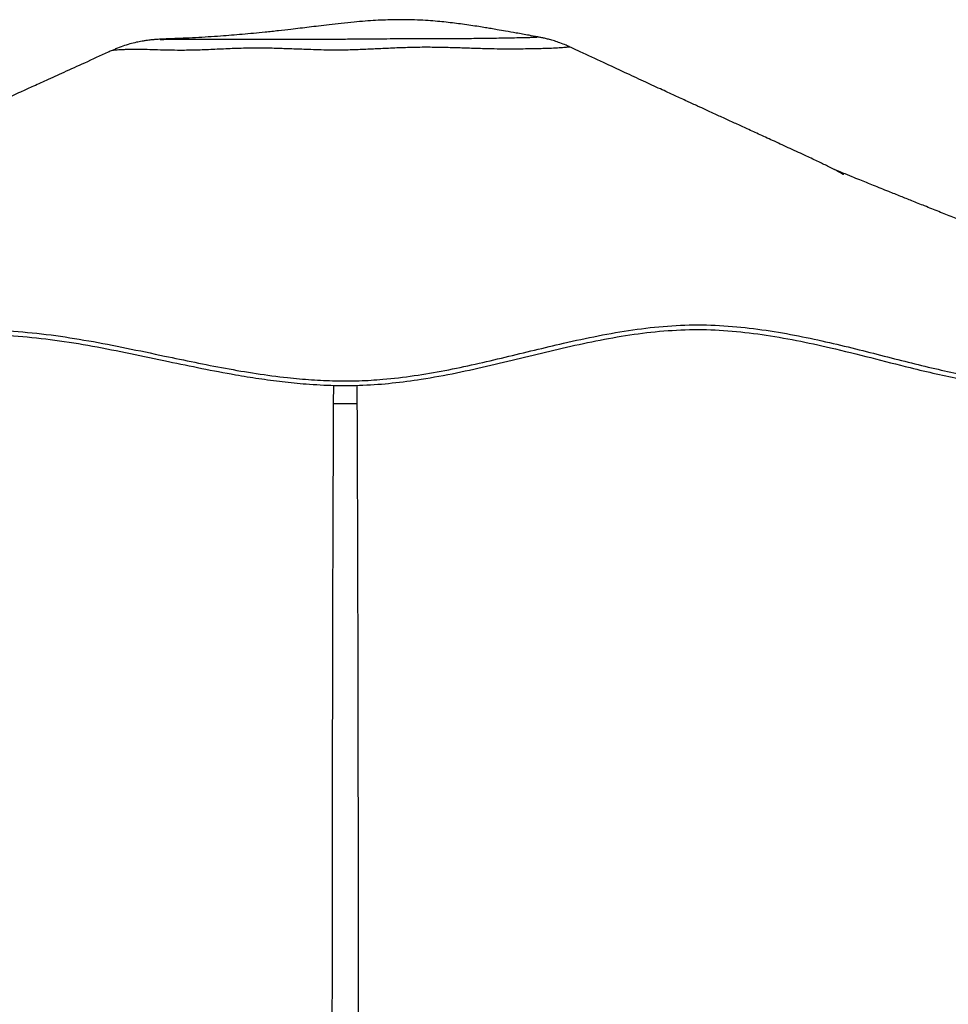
# Paper-space layout 'In-Ground Anchor' of a CAD drawing. Header units: millimetres. Extents: x 1903 to 18395, y 314 to 15846.
# Tile 49 of 52: x 14635 to 15376, y 6710 to 7495. Entities that reach past the tile are written whole.
import ezdxf

# ---------------------------------------------------------------- set-up
doc = ezdxf.new("R2010")
doc.units = ezdxf.units.MM

psp = doc.layouts.new('In-Ground Anchor')

# ---------------------------------------------------------------- linework, layer by layer
at = {"color": 7, "linetype": 'Continuous', "lineweight": 25, "ltscale": 2}
for p, q in [((15074.44, 7473.24), (15074.42, 7473.24)), ((14709, 7470.52), (14709.02, 7470.52))]:
    psp.add_line(p, q, dxfattribs=at)
at = {"color": 8, "linetype": 'Continuous', "lineweight": 25, "ltscale": 2}
for p, q in [((14885.76, 7188.78), (14885.88, 7203.37)), ((14904.33, 7203.48), (14904.45, 7188.78))]:
    psp.add_line(p, q, dxfattribs=at)
at = {"color": 7, "linetype": 'Continuous', "lineweight": 25, "ltscale": 2}
for points, knots in [([(15048.51, 7481.39), (15046.26, 7481.79), (15040.63, 7482.81), (15032.15, 7484.34), (15023.7, 7485.84), (15017.02, 7487.01), (15011.68, 7487.92), (15006.74, 7488.74), (15001.4, 7489.6), (14995.29, 7490.54), (14988.87, 7491.46), (14982.23, 7492.32), (14975.62, 7493.08), (14968.59, 7493.78), (14961.02, 7494.38), (14952.45, 7494.85), (14943.5, 7495.09), (14934.94, 7495.07), (14927, 7494.86), (14919.13, 7494.48), (14910.79, 7493.91), (14901.61, 7493.11), (14892, 7492.12), (14882.54, 7491.04), (14874.05, 7490.02), (14866.4, 7489.09), (14859.04, 7488.21), (14850.89, 7487.24), (14841.54, 7486.18), (14831.6, 7485.11), (14821.94, 7484.16), (14813.06, 7483.35), (14804.3, 7482.62), (14795.27, 7481.94), (14785.66, 7481.29), (14775.68, 7480.71), (14767.89, 7480.33), (14762.34, 7480.08), (14758.48, 7479.93), (14754.99, 7479.79), (14752.71, 7479.72), (14752, 7479.69)], [0, 0, 0, 0, 0.027228, 0.068179, 0.101785, 0.128051, 0.146991, 0.163586, 0.182972, 0.205161, 0.229099, 0.251124, 0.274642, 0.297351, 0.321768, 0.349274, 0.380169, 0.407226, 0.430372, 0.454909, 0.481157, 0.509112, 0.542298, 0.573981, 0.601441, 0.626297, 0.650245, 0.675214, 0.707978, 0.744027, 0.774854, 0.805, 0.832703, 0.86152, 0.893334, 0.925591, 0.956664, 0.966596, 0.977769, 0.993175, 1, 1, 1, 1]), ([(14752.01, 7479.67), (14751.96, 7479.67), (14750.66, 7479.63), (14748.31, 7479.53), (14745.91, 7479.41), (14743.83, 7479.26), (14743.27, 7479.22), (14742.4, 7479.15), (14741.38, 7479.07), (14740, 7478.94), (14738.18, 7478.73), (14735.76, 7478.41), (14732.44, 7477.88), (14728.11, 7477.01), (14722.99, 7475.72), (14717.4, 7473.95), (14712.7, 7472.22), (14709.92, 7470.92), (14709.03, 7470.5)], [0, 0, 0, 0, 0.0058, 0.158658, 0.343487, 0.38784, 0.446922, 0.48238, 0.513072, 0.54207, 0.571332, 0.605979, 0.651962, 0.715056, 0.791549, 0.872382, 0.959194, 1, 1, 1, 1]), ([(15048.51, 7481.38), (15048.52, 7481.38), (15048.55, 7481.39), (15048.41, 7481.4), (15048.29, 7481.41)], [0, 0, 0, 0, 0.162561, 1, 1, 1, 1]), ([(15074.44, 7473.24), (15073.42, 7473.73), (15070.79, 7474.96), (15066.61, 7476.57), (15062.18, 7478.08), (15058.28, 7479.22), (15054.91, 7480.08), (15051.97, 7480.73), (15049.78, 7481.17), (15048.65, 7481.36), (15048.3, 7481.43)], [0, 0, 0, 0, 0.113409, 0.29156, 0.451661, 0.592279, 0.717045, 0.832755, 0.947311, 1, 1, 1, 1]), ([(15292.88, 7371.36), (15292.82, 7371.42), (15292.69, 7371.54), (15290.92, 7372.57), (15287.42, 7374.57), (15281.16, 7377.76), (15272.97, 7381.7), (15262.55, 7386.58), (15250.48, 7392.15), (15238.1, 7397.84), (15226.66, 7403.09), (15216.39, 7407.79), (15206.96, 7412.1), (15198, 7416.21), (15190.01, 7419.87), (15182.8, 7423.18), (15175.83, 7426.38), (15167.63, 7430.15), (15157.72, 7434.71), (15146.05, 7440.08), (15132.63, 7446.27), (15117.48, 7453.28), (15100.62, 7461.1), (15086.07, 7467.86), (15077.17, 7472.01), (15074.44, 7473.29)], [0, 0, 0, 0, 0.0152633, 0.0341535, 0.0734196, 0.113994, 0.1563296, 0.201946, 0.2589092, 0.3129108, 0.3614098, 0.40455, 0.4427634, 0.4798742, 0.5170359, 0.5430927, 0.5704533, 0.6046126, 0.6462014, 0.6952052, 0.7516117, 0.815409, 0.8865903, 0.9651571, 1, 1, 1, 1]), ([(14708.98, 7470.57), (14707.95, 7470.1), (14700.57, 7466.74), (14687.67, 7460.88), (14671.14, 7453.36), (14657.14, 7446.99), (14645.67, 7441.78), (14636.72, 7437.71), (14630.82, 7435.03), (14627.17, 7433.37), (14624.81, 7432.3), (14622.58, 7431.28), (14620.4, 7430.29), (14618.31, 7429.32), (14616.08, 7428.28), (14614.1, 7427.35), (14612.65, 7426.71), (14610.93, 7425.97), (14609.05, 7425.18), (14606.61, 7424.12), (14602.75, 7422.42), (14596.81, 7419.79), (14588.77, 7416.24), (14579.29, 7412.05), (14569.8, 7407.87), (14560.78, 7403.9), (14552.26, 7400.16), (14544.23, 7396.63), (14536.67, 7393.32), (14528.42, 7389.7), (14519.7, 7385.88), (14510.71, 7381.94), (14502.39, 7378.3), (14493.93, 7374.59), (14484.51, 7370.47), (14473.72, 7365.75), (14461.5, 7360.41), (14448.17, 7354.59), (14434.71, 7348.71), (14421.99, 7343.15), (14410.57, 7338.17), (14400.34, 7333.7), (14391.43, 7329.81), (14382.81, 7326.05), (14373.51, 7322), (14362.42, 7317.15), (14349.52, 7311.53), (14334.84, 7305.13), (14318.37, 7297.95), (14300.13, 7289.99), (14280.11, 7281.26), (14258.33, 7271.77), (14234.79, 7261.51), (14209.49, 7250.49), (14192.06, 7242.89), (14183.05, 7238.97)], [0, 0, 0, 0, 0.005366, 0.038508, 0.067252, 0.091603, 0.111568, 0.127151, 0.138357, 0.142366, 0.146219, 0.15064, 0.155957, 0.162354, 0.16987, 0.181679, 0.194614, 0.206115, 0.220604, 0.231978, 0.241206, 0.252291, 0.268294, 0.286715, 0.304284, 0.320927, 0.336657, 0.351482, 0.36541, 0.378433, 0.397076, 0.413513, 0.427787, 0.442371, 0.459272, 0.47862, 0.500578, 0.525138, 0.550498, 0.573228, 0.593762, 0.612108, 0.628289, 0.641686, 0.658293, 0.678109, 0.701128, 0.727345, 0.756758, 0.789359, 0.825144, 0.864107, 0.906242, 0.951542, 1, 1, 1, 1]), ([(15609.65, 7246.59), (15601.83, 7249.68), (15586.87, 7255.58), (15565.48, 7264.02), (15546.19, 7271.64), (15528.99, 7278.44), (15513.76, 7284.46), (15500.1, 7289.86), (15487.59, 7294.81), (15475.83, 7299.47), (15464.56, 7303.93), (15453.09, 7308.48), (15440.93, 7313.3), (15427.9, 7318.47), (15414.58, 7323.76), (15402.15, 7328.71), (15390.7, 7333.26), (15379.9, 7337.57), (15368.85, 7341.97), (15357.97, 7346.32), (15347.82, 7350.38), (15338.26, 7354.21), (15330.06, 7357.5), (15322.83, 7360.41), (15316.93, 7362.78), (15311.3, 7365.05), (15305.6, 7367.35), (15299.26, 7369.92), (15292.47, 7372.67), (15287.76, 7374.58), (15285.52, 7375.49)], [0, 0, 0, 0, 0.071673, 0.136955, 0.195847, 0.248347, 0.294455, 0.335489, 0.373718, 0.409181, 0.443364, 0.47718, 0.514454, 0.555217, 0.597027, 0.637034, 0.66989, 0.702797, 0.737111, 0.772361, 0.803891, 0.831504, 0.861423, 0.880947, 0.899679, 0.917557, 0.934862, 0.955027, 0.978623, 1, 1, 1, 1]), ([(14129.33, 7206.95), (14129.38, 7206.98), (14129.5, 7207.07), (14131.75, 7208.35), (14136.1, 7210.69), (14142.17, 7213.8), (14149.57, 7217.38), (14158.04, 7221.22), (14167.94, 7225.35), (14179.14, 7229.51), (14191.41, 7233.3), (14203.71, 7236.12), (14215.63, 7237.59), (14226.47, 7237.32), (14236.52, 7235.68), (14246.09, 7233.06), (14255.68, 7229.66), (14265.59, 7225.75), (14276.15, 7221.56), (14287.66, 7217.37), (14300.48, 7213.46), (14314.4, 7210.28), (14329.46, 7208.04), (14345.5, 7206.85), (14363.07, 7206.83), (14381.83, 7208.59), (14401.59, 7211.73), (14422.22, 7215.93), (14443.55, 7220.83), (14465.48, 7226.1), (14489.43, 7231.78), (14515.47, 7237.49), (14543.63, 7242.62), (14572.3, 7246.29), (14601.25, 7247.85), (14630.59, 7246.87), (14660.24, 7243.81), (14690.28, 7239.06), (14720.41, 7233.2), (14748.6, 7227.22), (14774.9, 7221.69), (14799.28, 7216.89), (14823.96, 7212.66), (14846.92, 7209.59), (14868.02, 7207.7), (14887.11, 7206.81), (14906.17, 7206.87), (14927.24, 7208.14), (14950.18, 7210.88), (14974.79, 7215.13), (14998.95, 7220.23), (15022.7, 7225.8), (15046.12, 7231.5), (15070.85, 7237.4), (15096.95, 7243.06), (15124.56, 7247.88), (15152.23, 7251.03), (15179.93, 7252), (15207.38, 7250.45), (15234.09, 7247.03), (15259.79, 7242.35), (15284.4, 7236.91), (15308, 7231.14), (15330.67, 7225.34), (15352.47, 7219.84), (15373.4, 7214.91), (15393.41, 7210.88), (15412.39, 7208.03), (15432.9, 7206.57), (15454.28, 7207.25), (15477.28, 7207.42), (15499.12, 7207.7), (15519.88, 7207.91), (15539.57, 7208.09), (15558.09, 7208.23), (15576.26, 7208.34), (15593.67, 7208.4), (15609.95, 7208.4), (15624.17, 7208.35), (15636.27, 7208.23), (15646.14, 7208.05), (15652.4, 7207.84), (15656.18, 7207.64), (15658.38, 7207.47), (15659.92, 7207.27), (15660.77, 7207.08), (15660.96, 7206.77), (15659.64, 7208.09), (15656.72, 7211.19), (15652.18, 7215.84), (15646.47, 7221.38), (15639.8, 7227.35), (15632.36, 7233.4), (15624.28, 7239.06), (15616.65, 7243.65), (15611.66, 7245.63), (15609.62, 7246.44)], [0, 0, 0, 0, 0.0051514, 0.014267, 0.023427, 0.0326333, 0.0418827, 0.0511795, 0.0605228, 0.0717904, 0.0831217, 0.0945194, 0.1059839, 0.1174842, 0.1282608, 0.1390369, 0.14981, 0.1605785, 0.171339, 0.182091, 0.1928305, 0.2035536, 0.2130698, 0.2225697, 0.2319547, 0.2412899, 0.2507028, 0.2601933, 0.2697545, 0.2793898, 0.2890955, 0.3008293, 0.3126559, 0.3245783, 0.3365892, 0.3485774, 0.3611149, 0.3736738, 0.386242, 0.3988009, 0.408648, 0.4184674, 0.4282461, 0.4379729, 0.445303, 0.4525958, 0.4598447, 0.4670818, 0.4767618, 0.4864736, 0.4962069, 0.5059472, 0.5156871, 0.5254162, 0.5370628, 0.5486667, 0.5602215, 0.5717163, 0.5830402, 0.5941027, 0.6047954, 0.615134, 0.6251758, 0.6349641, 0.6445408, 0.6539292, 0.6631589, 0.6722549, 0.6812435, 0.6944014, 0.7077108, 0.7210853, 0.7345908, 0.7482994, 0.7622396, 0.7762296, 0.7925844, 0.808982, 0.8254287, 0.8419321, 0.8584973, 0.875131, 0.8834776, 0.8918441, 0.9002317, 0.9086434, 0.916897, 0.9249417, 0.9346, 0.9442513, 0.9539182, 0.9636197, 0.9733769, 0.983209, 0.9931371, 1, 1, 1, 1]), ([(14131.08, 7203.37), (14131.09, 7203.38), (14131.11, 7203.39), (14133.17, 7204.58), (14136.87, 7206.58), (14142.12, 7209.3), (14148.6, 7212.49), (14157.34, 7216.55), (14168.6, 7221.36), (14181.3, 7226.05), (14193.25, 7229.66), (14204.08, 7232.14), (14214.63, 7233.63), (14225.85, 7233.89), (14237.31, 7232.25), (14249.48, 7228.79), (14261.27, 7224.33), (14273.21, 7219.51), (14284.31, 7215.31), (14295.06, 7211.77), (14305.15, 7208.98), (14316.5, 7206.51), (14329.34, 7204.57), (14343.98, 7203.34), (14360.26, 7203.13), (14377.4, 7204.29), (14394.88, 7206.74), (14412.45, 7209.97), (14433.69, 7214.55), (14458.78, 7220.51), (14485.16, 7226.85), (14509.25, 7232.21), (14530.9, 7236.5), (14552.79, 7240.03), (14577.33, 7242.91), (14604.43, 7244.05), (14633.93, 7242.9), (14663.56, 7239.7), (14693.36, 7234.82), (14723.5, 7228.87), (14752.5, 7222.7), (14780.47, 7216.85), (14804.54, 7212.25), (14826.03, 7208.75), (14844.79, 7206.23), (14864.95, 7204.25), (14886.47, 7203.11), (14909.53, 7203.26), (14932.7, 7205.02), (14957.65, 7208.35), (14983.91, 7213.21), (15011.37, 7219.34), (15038.34, 7225.89), (15065.1, 7232.38), (15091.87, 7238.34), (15118.8, 7243.31), (15145.87, 7246.78), (15173.1, 7248.28), (15200.49, 7247.27), (15227.92, 7244.15), (15255.27, 7239.38), (15284.26, 7233.05), (15314.62, 7225.48), (15342.73, 7218.25), (15366.88, 7212.44), (15387.16, 7208.16), (15405.09, 7205.17), (15420.56, 7203.72), (15433.8, 7203.3), (15446.51, 7203.38), (15463.07, 7203.67), (15483.07, 7203.87), (15504.79, 7204.12), (15524.34, 7204.31), (15541.92, 7204.47), (15558.47, 7204.59), (15568.55, 7204.65), (15573.58, 7204.67)], [0, 0, 0, 0, 0.006703, 0.017379, 0.028058, 0.039048, 0.050051, 0.06105, 0.077789, 0.094531, 0.107528, 0.120535, 0.133532, 0.146515, 0.164278, 0.182057, 0.199833, 0.215336, 0.230835, 0.241275, 0.251718, 0.262151, 0.273361, 0.284567, 0.296125, 0.307684, 0.318268, 0.328868, 0.339462, 0.355714, 0.371969, 0.383754, 0.395539, 0.407369, 0.419197, 0.434994, 0.450817, 0.466627, 0.482843, 0.499067, 0.515285, 0.529243, 0.543198, 0.55264, 0.562086, 0.571523, 0.582728, 0.593929, 0.605521, 0.617118, 0.631482, 0.645874, 0.660289, 0.674685, 0.689307, 0.703946, 0.718565, 0.733158, 0.747682, 0.762212, 0.776943, 0.791677, 0.809407, 0.827133, 0.83914, 0.851153, 0.863143, 0.87207, 0.881015, 0.889977, 0.898926, 0.917209, 0.935493, 0.951564, 0.967636, 0.983818, 1, 1, 1, 1]), ([(14885.76, 7188.78), (14887.21, 7188.78), (14890.15, 7188.78), (14894.84, 7188.78), (14899.71, 7188.78), (14902.85, 7188.78), (14904.45, 7188.78)], [0, 0, 0, 0, 0.2383526, 0.4834215, 0.7373508, 1, 1, 1, 1])]:
    psp.add_open_spline(points, degree=3, knots=knots, dxfattribs=at)
at = {"color": 8, "linetype": 'Continuous', "lineweight": 25, "ltscale": 2}
for points, knots in [([(14752, 7479.68), (14751.53, 7479.67), (14750.07, 7479.62), (14748.66, 7479.53), (14747.38, 7479.44), (14747.19, 7479.39), (14748.93, 7479.4), (14752.02, 7479.42), (14753.58, 7479.43)], [0, 0, 0, 0, 0.079046, 0.245311, 0.414923, 0.584355, 0.790083, 1, 1, 1, 1]), ([(14753.58, 7479.43), (14754.35, 7479.43), (14756.49, 7479.45), (14760.86, 7479.46), (14766.89, 7479.47), (14773.79, 7479.46), (14782.13, 7479.45), (14791.96, 7479.45), (14803.65, 7479.49), (14816.5, 7479.58), (14828.67, 7479.65), (14839.56, 7479.67), (14848.85, 7479.67), (14858.5, 7479.65), (14869.51, 7479.63), (14881.79, 7479.62), (14895.38, 7479.66), (14909.06, 7479.78), (14921.88, 7479.89), (14933.62, 7479.98), (14944.34, 7480.04), (14954.82, 7480.08), (14964.87, 7480.09), (14974.35, 7480.1), (14983.33, 7480.13), (14991.86, 7480.17), (14999.92, 7480.24), (15007.44, 7480.33), (15014.44, 7480.43), (15020.77, 7480.53), (15027.39, 7480.66), (15033.92, 7480.8), (15039.28, 7480.93), (15043.37, 7481.03), (15046.28, 7481.1), (15048.55, 7481.22), (15048.53, 7481.32), (15048.51, 7481.38)], [0, 0, 0, 0, 0.015792, 0.043887, 0.071989, 0.100785, 0.129586, 0.166211, 0.202827, 0.240774, 0.278694, 0.301142, 0.32359, 0.346694, 0.369801, 0.400408, 0.431023, 0.46261, 0.49419, 0.519476, 0.544754, 0.570692, 0.596633, 0.621373, 0.646112, 0.67145, 0.696789, 0.722977, 0.749164, 0.775914, 0.802668, 0.842605, 0.882552, 0.909931, 0.937317, 0.964634, 1, 1, 1, 1]), ([(14717.84, 7471.13), (14716.66, 7471.07), (14714.32, 7470.95), (14711.61, 7470.75), (14709.77, 7470.6), (14708.73, 7470.47), (14708.95, 7470.51), (14709, 7470.52)], [0, 0, 0, 0, 0.226397, 0.452751, 0.68422, 0.915628, 1, 1, 1, 1]), ([(15074.42, 7473.24), (15074.4, 7473.24), (15074.33, 7473.27), (15072.27, 7473.12), (15068.61, 7472.68), (15063.27, 7472.36), (15056.85, 7472.08), (15049.94, 7471.9), (15043.01, 7471.77), (15035.08, 7471.64), (15026.28, 7471.54), (15016.54, 7471.64), (15005.92, 7471.9), (14994.39, 7472.26), (14982.11, 7472.65), (14969.38, 7472.99), (14956.33, 7473.1), (14943.08, 7472.81), (14930.14, 7472.27), (14917.57, 7471.65), (14905.27, 7471.09), (14892.68, 7470.76), (14878.63, 7470.81), (14864.61, 7471.27), (14850.8, 7471.8), (14838.29, 7472.24), (14825.98, 7472.45), (14813, 7472.32), (14799.53, 7471.8), (14785.7, 7471.11), (14772.72, 7470.64), (14761.54, 7470.59), (14751.75, 7470.79), (14743, 7471.02), (14734.81, 7471.25), (14727.44, 7471.35), (14721.82, 7471.29), (14718.9, 7471.17), (14717.84, 7471.13)], [0, 0, 0, 0, 0.010196, 0.048673, 0.087165, 0.126701, 0.166224, 0.192814, 0.2194, 0.246657, 0.273902, 0.299573, 0.325253, 0.351908, 0.378572, 0.405248, 0.431932, 0.458874, 0.485812, 0.509388, 0.532956, 0.557215, 0.581453, 0.612865, 0.637863, 0.662873, 0.688297, 0.713724, 0.744359, 0.774978, 0.806738, 0.838502, 0.865236, 0.894384, 0.923535, 0.953209, 0.982882, 1, 1, 1, 1]), ([(14884.5, 6016.92), (14884.57, 6183.36), (14884.7, 6532.94), (14884.79, 6923.48), (14885.61, 7147.78), (14885.76, 7188.78)], [0, 0, 0, 0, 0.4261629, 0.895124, 1, 1, 1, 1]), ([(14904.45, 7188.78), (14904.64, 7134.58), (14905.2, 6976.24), (14905.49, 6609.88), (14905.65, 6273.51), (14905.71, 6041.2), (14905.71, 6016.99)], [0, 0, 0, 0, 0.138671, 0.405115, 0.938005, 1, 1, 1, 1])]:
    psp.add_open_spline(points, degree=3, knots=knots, dxfattribs=at)

doc.saveas('drawing.dxf')
